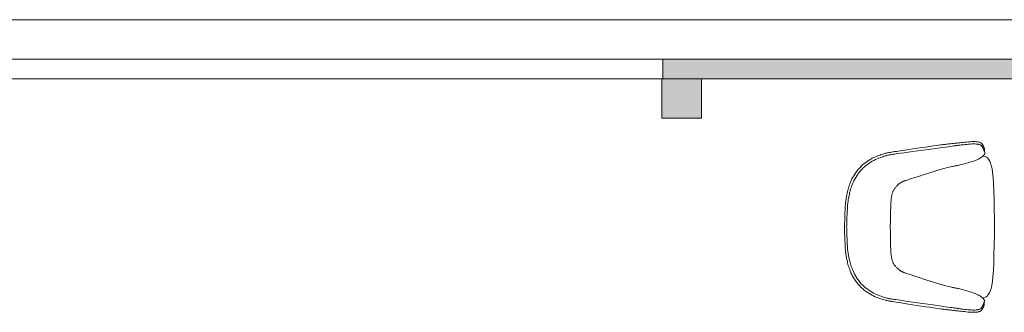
# Model space of a CAD drawing. Extents: x -750 to 58062, y -2404 to 18333.
# Tile 26 of 91: x 4448 to 8256, y 17169 to 18302. Entities that reach past the tile are written whole.
import ezdxf

# ---------------------------------------------------------------- set-up
doc = ezdxf.new("R2010")
doc.units = 0
doc.header["$MEASUREMENT"] = 0
doc.layers.add('GREY SCALE', color=9, linetype='Continuous', lineweight=0, true_color=0x808080)
doc.layers.add('GREYSCALE', color=9, linetype='Continuous', lineweight=0, true_color=0x808080)

# ---------------------------------------------------------------- blocks, each defined once
blk = doc.blocks.new('FLOOR PLAN')
at = {"layer": 'GREYSCALE', "ltscale": 0.25}
h = blk.add_hatch(color=256, dxfattribs=at)
h.dxf.hatch_style = 1
h.paths.add_polyline_path([(6935.6, 18149.4), (21163.6, 18149.4), (21163.6, 18073.2), (6935.6, 18073.2)])
h = blk.add_hatch(color=256, dxfattribs=at)
h.dxf.hatch_style = 1
h.paths.add_polyline_path([(6932, 18073.2), (6932, 17920.8), (7084.4, 17920.8), (7084.4, 18073.2)])
at = {"layer": 'GREYSCALE', "ltscale": 0.2}
blk.add_line((21163.6, 18301.8), (1808.8, 18301.8), dxfattribs=at)
at = {"layer": 'GREYSCALE', "ltscale": 0.25}
for p, q in [((21163.6, 18149.4), (1806, 18149.4)), ((6935.6, 18149.4), (21163.6, 18149.4)), ((6935.6, 18073.2), (6935.6, 18149.4)), ((3932.4, 18073.2), (6935.6, 18073.2)), ((6932, 18073.2), (7084.4, 18073.2)), ((6932, 17920.8), (6932, 18073.2)), ((21163.6, 18073.2), (6935.6, 18073.2)), ((7084.4, 18073.2), (7084.4, 17920.8)), ((7084.4, 17920.8), (6932, 17920.8))]:
    blk.add_line(p, q, dxfattribs=at)
at = {"layer": 'GREYSCALE'}
for points in [[(8177.4, 17205.9), (8177.8, 17204.8), (8178.1, 17203.3), (8178.3, 17201.2), (8178.1, 17198.6), (8177.5, 17195.8), (8176.5, 17192.8), (8175.3, 17189.7), (8173.8, 17186.6), (8172, 17183.7), (8171.2, 17182.3), (8169.3, 17179.7), (8167.2, 17177.4), (8165.1, 17175.6), (8163.1, 17174.4), (8160.8, 17173), (8158.4, 17172), (8155.5, 17171.1), (8153, 17170.5), (8149.1, 17169.9), (8146.7, 17169.7), (8142.1, 17169.4), (8136.6, 17169.3), (8130.5, 17169.5), (8123.8, 17169.9), (8122.7, 17170), (8115.8, 17170.5), (8108.8, 17171.2), (8101.9, 17171.9), (8095.1, 17172.6), (8088.8, 17173.3), (8082.9, 17174), (8077.4, 17174.6), (8072.3, 17175.2), (8067.5, 17175.7), (8063, 17176.2), (8058.8, 17176.7), (8054.9, 17177.2), (8051.2, 17177.6), (8047.7, 17178), (8044.4, 17178.4), (8041.2, 17178.7), (8038.1, 17179.1), (8035.1, 17179.4), (8032.1, 17179.7), (8029.1, 17180.1), (8026, 17180.5), (8022.6, 17180.9), (8018.6, 17181.4), (8013.7, 17182.1), (8007.6, 17182.9), (8000.1, 17184), (7991, 17185.3), (7979.8, 17187), (7966.4, 17189), (7951.3, 17191.2), (7935.1, 17193.7), (7918.3, 17196.2), (7901.6, 17198.8), (7885.5, 17201.2), (7870.5, 17203.5), (7857.3, 17205.5), (7846.4, 17207.2), (7837.6, 17208.6), (7830.4, 17209.7), (7824.7, 17210.6), (7820.2, 17211.3), (7816.6, 17211.9), (7813.5, 17212.5), (7810.7, 17213), (7807.9, 17213.5), (7805.1, 17214.1), (7802.1, 17214.7), (7799, 17215.4), (7795.7, 17216.2), (7792.1, 17217.2), (7788.1, 17218.4), (7783.8, 17219.7), (7779.1, 17221.2), (7773.9, 17223), (7768.5, 17225), (7762.7, 17227.3), (7756.8, 17229.8), (7750.6, 17232.7), (7744.4, 17235.9), (7738, 17239.3), (7731.7, 17243.2), (7725.4, 17247.4), (7719.1, 17251.8), (7713, 17256.6), (7707, 17261.7), (7701.2, 17267), (7695.7, 17272.6), (7690.5, 17278.4), (7685.6, 17284.5), (7681, 17290.7), (7676.8, 17297), (7672.9, 17303.4), (7669.3, 17309.8), (7666.1, 17316.2), (7663.1, 17322.5), (7660.5, 17328.6), (7658.2, 17334.4), (7656.1, 17340.1), (7654.3, 17345.6), (7652.7, 17350.9), (7651.3, 17355.9), (7650.1, 17360.8), (7649, 17365.5), (7648, 17370), (7647.1, 17374.3), (7646.3, 17378.4), (7645.5, 17382.4), (7644.7, 17386.3), (7644.1, 17390.1), (7643.5, 17394), (7642.9, 17397.8), (7642.4, 17401.7), (7642, 17405.6), (7641.5, 17409.9), (7641.2, 17414.8), (7640.8, 17420.8), (7640.4, 17427.9), (7640, 17436.6), (7639.6, 17447.2), (7639.2, 17459.8), (7638.6, 17474.9), (7638.1, 17492.2), (7637.8, 17500.9), (7638.1, 17509.6), (7638.8, 17526.8), (7639.3, 17541.9), (7639.9, 17554.6), (7640.3, 17565.1), (7640.8, 17573.8), (7641.2, 17581), (7641.6, 17586.9), (7642, 17591.8), (7642.4, 17596.1), (7642.9, 17600.1), (7643.4, 17603.9), (7644, 17607.8), (7644.6, 17611.6), (7645.3, 17615.4), (7646, 17619.3), (7646.8, 17623.3), (7647.7, 17627.4), (7648.7, 17631.7), (7649.7, 17636.2), (7650.8, 17640.9), (7652, 17645.7), (7653.4, 17650.8), (7655, 17656.1), (7656.9, 17661.5), (7658.9, 17667.2), (7661.3, 17673.1), (7664, 17679.2), (7666.9, 17685.4), (7670.2, 17691.8), (7673.8, 17698.1), (7677.8, 17704.5), (7682, 17710.8), (7686.6, 17717), (7691.6, 17723.1), (7696.8, 17728.9), (7702.4, 17734.4), (7708.1, 17739.7), (7714.1, 17744.8), (7720.3, 17749.5), (7726.6, 17754), (7732.9, 17758.1), (7739.3, 17761.9), (7745.6, 17765.4), (7751.9, 17768.5), (7758.1, 17771.3), (7764, 17773.9), (7769.8, 17776.1), (7775.3, 17778.1), (7780.4, 17779.9), (7785.2, 17781.4), (7789.5, 17782.7), (7793.4, 17783.8), (7797, 17784.7), (7800.4, 17785.6), (7803.5, 17786.3), (7806.4, 17786.9), (7809.3, 17787.4), (7812.1, 17787.9), (7814.8, 17788.4), (7817.9, 17789), (7821.6, 17789.6), (7826.1, 17790.3), (7831.8, 17791.1), (7838.9, 17792.2), (7847.8, 17793.5), (7858.7, 17795.2), (7871.9, 17797.1), (7886.9, 17799.3), (7903, 17801.7), (7919.8, 17804.2), (7936.5, 17806.6), (7952.8, 17809), (7967.9, 17811.2), (7981.3, 17813.2), (7992.5, 17814.8), (8001.6, 17816), (8009.1, 17817.1), (8015.2, 17817.9), (8020.1, 17818.5), (8024.1, 17819), (8027.5, 17819.4), (8030.6, 17819.8), (8033.6, 17820.1), (8036.6, 17820.5), (8039.7, 17820.8), (8042.8, 17821.1), (8045.9, 17821.5), (8049.3, 17821.8), (8052.7, 17822.2), (8056.4, 17822.6), (8060.3, 17823), (8064.5, 17823.5), (8069, 17824), (8073.8, 17824.5), (8078.9, 17825), (8084.4, 17825.6), (8090.3, 17826.3), (8096.7, 17826.9), (8103.4, 17827.6), (8110.4, 17828.3), (8117.4, 17828.9), (8124.2, 17829.4), (8125.4, 17829.5), (8132, 17829.9), (8138.2, 17830.1), (8143.7, 17830), (8148.3, 17829.7), (8150.7, 17829.5), (8154.6, 17828.8), (8157, 17828.2), (8160, 17827.2), (8162.4, 17826.3), (8164.6, 17824.9), (8166.6, 17823.7), (8168.8, 17821.9), (8170.8, 17819.6), (8172.7, 17816.9), (8173.5, 17815.5), (8175.3, 17812.6), (8176.8, 17809.5), (8178, 17806.4), (8178.9, 17803.4), (8179.5, 17800.5), (8179.7, 17798), (8179.6, 17795.9), (8179.2, 17794.3), (8178.8, 17793.3)], [(8174.5, 17774.7), (8177.4, 17774.1), (8177.8, 17774), (8184.8, 17771.2), (8187, 17769.7), (8190.5, 17767.2), (8194.8, 17762.3), (8195.1, 17761.9), (8199, 17755.9), (8200, 17753.8), (8202.7, 17747.8), (8205.8, 17738.1), (8207.1, 17731.9), (8208.6, 17725.3), (8210.9, 17709.8), (8212.8, 17690.7), (8214.4, 17667.3), (8215.7, 17639.3), (8216.6, 17606.1), (8217.3, 17569), (8217.8, 17529.2), (8218, 17499.5), (8217.6, 17469.8), (8217, 17430), (8216.1, 17392.9), (8215, 17359.7), (8213.6, 17331.7), (8211.9, 17308.4), (8209.9, 17289.2), (8207.5, 17273.8), (8206, 17267.2), (8204.7, 17261), (8201.5, 17251.2), (8198.8, 17245.3), (8197.8, 17243.2), (8193.9, 17237.2), (8193.6, 17236.8), (8189.2, 17231.9), (8185.7, 17229.5), (8183.5, 17227.9), (8176.5, 17225.2), (8176.1, 17225.1), (8173.2, 17224.5)]]:
    blk.add_lwpolyline(points, dxfattribs=at)
blk.add_lwpolyline([(8138.2, 17821.1), (8136.5, 17821.1), (8130.5, 17820.9), (8124.2, 17820.5), (8117.6, 17820), (8111, 17819.4), (8104.7, 17818.8), (8098.9, 17818.1), (8093.8, 17817.6), (8089.4, 17817), (8085.4, 17816.5), (8081.9, 17816), (8078.7, 17815.6), (8075.7, 17815.2), (8072.9, 17814.8), (8070, 17814.4), (8067.1, 17814), (8063.8, 17813.6), (8059.7, 17813), (8054.4, 17812.3), (8047.8, 17811.4), (8039.3, 17810.3), (8028.7, 17808.8), (8015.6, 17807), (7999.7, 17804.8), (7981.7, 17802.3), (7962.2, 17799.6), (7942.1, 17796.8), (7922, 17794), (7902.7, 17791.3), (7884.8, 17788.8), (7869.1, 17786.6), (7856.3, 17784.9), (7846, 17783.5), (7837.8, 17782.3), (7831.5, 17781.5), (7826.6, 17780.8), (7822.8, 17780.3), (7819.7, 17779.8), (7816.9, 17779.4), (7814.2, 17778.9), (7811.4, 17778.4), (7808.5, 17777.8), (7805.5, 17777.1), (7802.2, 17776.4), (7798.7, 17775.4), (7794.8, 17774.3), (7790.6, 17773), (7785.9, 17771.5), (7780.9, 17769.8), (7775.5, 17767.8), (7769.9, 17765.6), (7764, 17763.1), (7758, 17760.3), (7751.8, 17757.3), (7745.6, 17753.8), (7739.3, 17750.1), (7733.1, 17746), (7727, 17741.6), (7721, 17736.9), (7715.1, 17732), (7709.4, 17726.7), (7704, 17721.2), (7698.8, 17715.5), (7694, 17709.6), (7689.5, 17703.4), (7685.3, 17697.2), (7681.4, 17690.9), (7677.9, 17684.6), (7674.7, 17678.4), (7671.7, 17672.2), (7669.1, 17666.2), (7666.8, 17660.4), (7664.8, 17654.8), (7663, 17649.4), (7661.4, 17644.2), (7660.1, 17639.2), (7658.8, 17634.4), (7657.7, 17629.8), (7656.7, 17625.4), (7655.8, 17621.2), (7655, 17617.1), (7654.2, 17613.2), (7653.4, 17609.3), (7652.8, 17605.5), (7652.1, 17601.8), (7651.6, 17598), (7651.1, 17594.2), (7650.6, 17590.3), (7650.2, 17586.1), (7649.8, 17581.2), (7649.4, 17575.4), (7649, 17568.3), (7648.6, 17559.7), (7648.1, 17549.4), (7647.6, 17536.9), (7647, 17522), (7646.4, 17505), (7646.3, 17500.9), (7646.4, 17496.7), (7646.9, 17479.7), (7647.5, 17464.8), (7647.9, 17452.3), (7648.3, 17442), (7648.7, 17433.4), (7649.1, 17426.3), (7649.4, 17420.5), (7649.8, 17415.6), (7650.2, 17411.4), (7650.6, 17407.5), (7651.1, 17403.7), (7651.7, 17399.9), (7652.3, 17396.1), (7652.9, 17392.3), (7653.6, 17388.5), (7654.4, 17384.6), (7655.2, 17380.5), (7656.2, 17376.3), (7657.1, 17371.8), (7658.2, 17367.2), (7659.4, 17362.4), (7660.8, 17357.4), (7662.3, 17352.2), (7664.1, 17346.8), (7666.1, 17341.2), (7668.3, 17335.4), (7670.9, 17329.4), (7673.8, 17323.2), (7677, 17316.9), (7680.5, 17310.6), (7684.4, 17304.3), (7688.5, 17298.1), (7693, 17291.9), (7697.8, 17285.9), (7702.9, 17280.2), (7708.3, 17274.7), (7714, 17269.4), (7719.8, 17264.4), (7725.8, 17259.7), (7732, 17255.3), (7738.2, 17251.2), (7744.4, 17247.4), (7750.6, 17243.9), (7756.7, 17240.8), (7762.8, 17238), (7768.6, 17235.5), (7774.2, 17233.2), (7779.6, 17231.3), (7784.6, 17229.5), (7789.3, 17228), (7793.5, 17226.7), (7797.4, 17225.6), (7800.9, 17224.6), (7804.2, 17223.8), (7807.2, 17223.1), (7810.1, 17222.5), (7812.9, 17222), (7815.6, 17221.5), (7818.3, 17221.1), (7821.4, 17220.6), (7825.3, 17220), (7830.1, 17219.3), (7836.5, 17218.5), (7844.6, 17217.3), (7854.9, 17215.8), (7867.7, 17214), (7883.4, 17211.8), (7901.3, 17209.2), (7920.6, 17206.4), (7940.7, 17203.5), (7960.8, 17200.6), (7980.2, 17197.8), (7998.2, 17195.2), (8014.1, 17192.9), (8027.2, 17191.1), (8037.8, 17189.6), (8046.3, 17188.4), (8053, 17187.5), (8058.2, 17186.7), (8062.3, 17186.2), (8065.6, 17185.7), (8068.6, 17185.3), (8071.4, 17184.9), (8074.2, 17184.5), (8077.2, 17184.1), (8080.4, 17183.6), (8083.9, 17183.1), (8087.9, 17182.6), (8092.3, 17182), (8097.4, 17181.4), (8103.2, 17180.7), (8109.5, 17180.1), (8116.1, 17179.4), (8122.6, 17178.9), (8129, 17178.5), (8134.9, 17178.3), (8136.6, 17178.3), (8142.2, 17178.3), (8147.1, 17178.6), (8149.1, 17178.8), (8153.1, 17179.5), (8155.1, 17179.9), (8157.6, 17180.6), (8160.1, 17181.4), (8161.7, 17182.1), (8163.9, 17183.4), (8165.4, 17184.3), (8166.6, 17185.4), (8167.7, 17186.6), (8169.1, 17188.2), (8170, 17189.4), (8170.8, 17190.8), (8171.5, 17192.1), (8172.1, 17193.5), (8172.7, 17194.9), (8173.2, 17196.2), (8173.8, 17197.4), (8174.3, 17198.6), (8174.8, 17199.8), (8175.3, 17201), (8175.8, 17202.2), (8176.3, 17203.3), (8176.8, 17204.5), (8177.3, 17205.7), (8177.8, 17206.9), (8178.2, 17208.1), (8178.7, 17209.9), (8179.1, 17211.1), (8179.3, 17212.3), (8179.3, 17213.4), (8179, 17215.4), (8178.8, 17216.4), (8178.4, 17217.3), (8178.1, 17217.9), (8177.8, 17218.6), (8177.4, 17219.5), (8175.8, 17221.8), (8173.6, 17224.1), (8172.9, 17224.8), (8170.1, 17227.2), (8166.8, 17229.6), (8164.6, 17231.1), (8163.7, 17231.7), (8163, 17232.1), (8162.4, 17232.5), (8159.3, 17234.3), (8154.3, 17236.9), (8148.8, 17239.4), (8142.8, 17242), (8136.2, 17244.5), (8129.3, 17246.9), (8122.1, 17249.2), (8114.8, 17251.4), (8107.7, 17253.5), (8100.8, 17255.4), (8094.4, 17257.1), (8088.5, 17258.6), (8083.4, 17259.8), (8079, 17260.9), (8075.1, 17261.8), (8071.6, 17262.5), (8068.6, 17263.1), (8065.7, 17263.7), (8065.4, 17263.7), (8063, 17264.2), (8060.4, 17264.7), (8057.8, 17265.1), (8054.9, 17265.7), (8051.4, 17266.5), (8047, 17267.5), (8041.5, 17268.8), (8035.6, 17270.4), (8034.7, 17270.6), (8026.1, 17273), (8015.7, 17276), (8003.4, 17279.6), (7989.7, 17283.7), (7974.7, 17288.4), (7960, 17293.1), (7944.6, 17298), (7930.9, 17302.4), (7917.4, 17306.8), (7905.6, 17310.7), (7895.9, 17313.9), (7888.1, 17316.4), (7882, 17318.4), (7878.3, 17319.6), (7874.8, 17320.8), (7872, 17321.8), (7869.7, 17322.6), (7867.8, 17323.3), (7865.9, 17324.1), (7864.1, 17324.9), (7862.3, 17325.7), (7860.7, 17326.5), (7859, 17327.4), (7857.5, 17328.2), (7855.9, 17329.1), (7854.5, 17329.9), (7853.1, 17330.8), (7851.8, 17331.7), (7850.5, 17332.7), (7849.2, 17333.7), (7847.9, 17334.7), (7846.6, 17335.9), (7845.1, 17337.2), (7843.7, 17338.6), (7842, 17340.1), (7840.4, 17341.8), (7838.6, 17343.5), (7836.9, 17345.4), (7835, 17347.5), (7833.4, 17349.5), (7831.9, 17351.6), (7830.4, 17353.6), (7829.1, 17355.7), (7827.7, 17358), (7826.6, 17360.1), (7825.5, 17362.3), (7824.5, 17364.6), (7823.7, 17366.9), (7822.8, 17369.3), (7822.1, 17371.8), (7821.4, 17374.4), (7820.8, 17377.1), (7820.3, 17379.9), (7819.8, 17382.6), (7819.3, 17385.4), (7818.9, 17388.2), (7818.6, 17390.8), (7818.3, 17393.5), (7818, 17396.2), (7817.7, 17398.8), (7817.6, 17401), (7817.4, 17403.6), (7817.2, 17406.3), (7817, 17409), (7816.9, 17411.8), (7816.8, 17414.4), (7816.6, 17417.4), (7816.5, 17420.9), (7816.4, 17425.1), (7816.2, 17430.3), (7816.1, 17436.8), (7815.9, 17444.9), (7815.7, 17454.8), (7815.5, 17467), (7815.3, 17481.5), (7815, 17498.2), (7814.9, 17500.5), (7815, 17502.7), (7815.3, 17519.4), (7815.7, 17533.9), (7815.9, 17546.1), (7816.2, 17556), (7816.4, 17564.1), (7816.6, 17570.6), (7816.7, 17575.8), (7816.9, 17580), (7817, 17583.5), (7817.2, 17586.5), (7817.3, 17589.1), (7817.5, 17591.9), (7817.7, 17594.6), (7817.8, 17597.3), (7818, 17599.9), (7818.2, 17602.1), (7818.5, 17604.7), (7818.8, 17607.4), (7819.1, 17610.1), (7819.4, 17612.7), (7819.8, 17615.5), (7820.3, 17618.3), (7820.8, 17621), (7821.4, 17623.8), (7822, 17626.4), (7822.7, 17629), (7823.5, 17631.5), (7824.3, 17633.9), (7825.2, 17636.3), (7826.2, 17638.5), (7827.2, 17640.7), (7828.4, 17642.9), (7829.7, 17645.2), (7831.1, 17647.2), (7832.6, 17649.3), (7834.2, 17651.3), (7835.8, 17653.3), (7837.6, 17655.4), (7839.4, 17657.3), (7841.1, 17659), (7842.8, 17660.7), (7844.4, 17662.2), (7845.9, 17663.6), (7847.3, 17664.9), (7848.7, 17666), (7850, 17667.1), (7851.3, 17668.1), (7852.6, 17669), (7854, 17669.9), (7855.3, 17670.8), (7856.8, 17671.6), (7858.3, 17672.5), (7859.8, 17673.3), (7861.5, 17674.2), (7863.2, 17675), (7864.9, 17675.8), (7866.8, 17676.6), (7868.6, 17677.3), (7870.6, 17678.1), (7872.8, 17678.9), (7875.7, 17679.8), (7879.2, 17681), (7882.8, 17682.1), (7889, 17684.1), (7896.8, 17686.6), (7906.5, 17689.7), (7918.4, 17693.6), (7931.9, 17697.9), (7945.6, 17702.3), (7960.9, 17707.1), (7975.7, 17711.7), (7990.8, 17716.3), (8004.4, 17720.4), (8016.7, 17724), (8027.2, 17726.9), (8035.8, 17729.2), (8036.7, 17729.5), (8042.6, 17731), (8048.1, 17732.3), (8052.5, 17733.3), (8056, 17734), (8058.9, 17734.6), (8061.5, 17735.1), (8064.1, 17735.6), (8066.5, 17736), (8066.9, 17736.1), (8069.7, 17736.6), (8072.8, 17737.2), (8076.2, 17737.9), (8080.1, 17738.8), (8084.6, 17739.8), (8089.7, 17741), (8095.6, 17742.5), (8102, 17744.2), (8108.9, 17746), (8116, 17748.1), (8123.3, 17750.2), (8130.5, 17752.5), (8137.4, 17754.9), (8144, 17757.4), (8150.1, 17759.9), (8155.6, 17762.4), (8160.5, 17765), (8163.6, 17766.8), (8164.3, 17767.2), (8164.9, 17767.6), (8165.9, 17768.2), (8168.1, 17769.6), (8171.4, 17772), (8174.2, 17774.4), (8174.9, 17775.1), (8177.1, 17777.4), (8178.7, 17779.7), (8179.2, 17780.6), (8179.5, 17781.2), (8179.7, 17781.8), (8180.2, 17782.8), (8180.4, 17783.8), (8180.6, 17785.8), (8180.6, 17786.9), (8180.4, 17788.1), (8180.1, 17789.2), (8179.6, 17791.1), (8179.2, 17792.3), (8178.7, 17793.5), (8178.2, 17794.7), (8177.7, 17795.8), (8177.2, 17797), (8176.7, 17798.2), (8176.2, 17799.4), (8175.7, 17800.6), (8175.2, 17801.8), (8174.7, 17803), (8174.1, 17804.3), (8173.6, 17805.7), (8173, 17807.1), (8172.3, 17808.4), (8171.5, 17809.8), (8170.6, 17811.1), (8169.2, 17812.6), (8168.1, 17813.8), (8166.9, 17814.9), (8165.4, 17815.8), (8163.2, 17817.1), (8161.6, 17817.9), (8159.1, 17818.6), (8156.6, 17819.4), (8154.6, 17819.8), (8150.7, 17820.5), (8148.6, 17820.7), (8143.8, 17821)], close=True, dxfattribs=at)

msp = doc.modelspace()

# ---------------------------------------------------------------- block references
at = {"layer": 'GREY SCALE', "ltscale": 5}
msp.add_blockref('FLOOR PLAN', (0, 0), dxfattribs=at)

doc.saveas('drawing.dxf')
